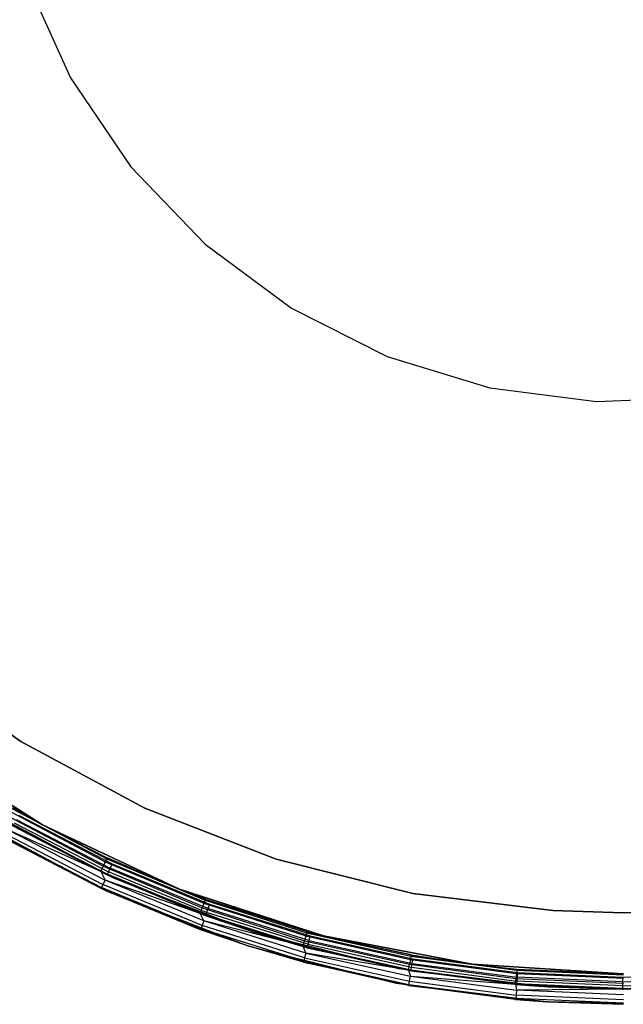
# Model space of a CAD drawing. Extents: x -7.3 to 8.9, y -8.1 to 8.1.
# Tile 3 of 21: x -3.1 to 0.8, y -8.1 to -1.6. Entities that reach past the tile are written whole.
import ezdxf

# ---------------------------------------------------------------- set-up
doc = ezdxf.new("R2010")
doc.units = 0
doc.header["$LTSCALE"] = 2.54
doc.layers.get('0').update_dxf_attribs({"color": 13, "linetype": 'CONTINUOUS'})

# ---------------------------------------------------------------- blocks, each defined once
blk = doc.blocks.new('Z_O_ENIE_LID_ROUND_LED_25W')
at = {"color": 0}
for p, q in [((7.2941, -1.3825, 1.9358), (7.5841, -2.0239, 1.9358)), ((7.2941, -1.3825, 0.0358), (7.5841, -2.0239, 0.0358)), ((7.2941, -1.3825, 1.9358), (7.5841, -2.0239, 1.9358)), ((7.2941, -1.3825, 0.0358), (7.5841, -2.0239, 0.0358)), ((7.5841, -2.0239, 1.9358), (7.9782, -2.6071, 1.9358)), ((7.5841, -2.0239, 0.0358), (7.5841, -2.0239, 1.9358)), ((7.5841, -2.0239, 0.0358), (7.9782, -2.6071, 0.0358)), ((7.5841, -2.0239, 1.9358), (7.9782, -2.6071, 1.9358)), ((7.5841, -2.0239, 0.0358), (7.5841, -2.0239, 1.9358)), ((7.5841, -2.0239, 0.0358), (7.9782, -2.6071, 0.0358)), ((7.9782, -2.6071, 1.9358), (8.4653, -3.1153, 1.9358)), ((7.9782, -2.6071, 0.0358), (7.9782, -2.6071, 1.9358)), ((7.9782, -2.6071, 0.0358), (8.4653, -3.1153, 0.0358)), ((7.9782, -2.6071, 1.9358), (8.4653, -3.1153, 1.9358)), ((7.9782, -2.6071, 0.0358), (7.9782, -2.6071, 1.9358)), ((7.9782, -2.6071, 0.0358), (8.4653, -3.1153, 0.0358)), ((8.4653, -3.1153, 1.9358), (9.0312, -3.5338, 1.9358)), ((8.4653, -3.1153, 0.0358), (8.4653, -3.1153, 1.9358)), ((8.4653, -3.1153, 0.0358), (9.0312, -3.5338, 0.0358)), ((8.4653, -3.1153, 1.9358), (9.0312, -3.5338, 1.9358)), ((8.4653, -3.1153, 0.0358), (8.4653, -3.1153, 1.9358)), ((8.4653, -3.1153, 0.0358), (9.0312, -3.5338, 0.0358)), ((9.0312, -3.5338, 1.9358), (9.6597, -3.8507, 1.9358)), ((9.0312, -3.5338, 0.0358), (9.0312, -3.5338, 1.9358)), ((9.0312, -3.5338, 0.0358), (9.6597, -3.8507, 0.0358)), ((9.0312, -3.5338, 1.9358), (9.6597, -3.8507, 1.9358)), ((9.0312, -3.5338, 0.0358), (9.0312, -3.5338, 1.9358)), ((9.0312, -3.5338, 0.0358), (9.6597, -3.8507, 0.0358)), ((9.6597, -3.8507, 1.9358), (10.3327, -4.0569, 1.9358)), ((9.6597, -3.8507, 0.0358), (9.6597, -3.8507, 1.9358)), ((9.6597, -3.8507, 0.0358), (10.3327, -4.0569, 0.0358)), ((9.6597, -3.8507, 1.9358), (10.3327, -4.0569, 1.9358)), ((9.6597, -3.8507, 0.0358), (9.6597, -3.8507, 1.9358)), ((9.6597, -3.8507, 0.0358), (10.3327, -4.0569, 0.0358)), ((10.3327, -4.0569, 1.9358), (11.0309, -4.1463, 1.9358)), ((10.3327, -4.0569, 0.0358), (10.3327, -4.0569, 1.9358)), ((10.3327, -4.0569, 0.0358), (11.0309, -4.1463, 0.0358)), ((10.3327, -4.0569, 1.9358), (11.0309, -4.1463, 1.9358)), ((10.3327, -4.0569, 0.0358), (10.3327, -4.0569, 1.9358)), ((10.3327, -4.0569, 0.0358), (11.0309, -4.1463, 0.0358)), ((11.0309, -4.1463, 1.9358), (11.7342, -4.1164, 1.9358)), ((11.0309, -4.1463, 0.0358), (11.7342, -4.1164, 0.0358)), ((11.0309, -4.1463, 1.9358), (11.7342, -4.1164, 1.9358)), ((11.0309, -4.1463, 0.0358), (11.7342, -4.1164, 0.0358)), ((11.0309, -4.1463, 0.0358), (11.0309, -4.1463, 1.9358)), ((11.0309, -4.1463, 0.0358), (11.0309, -4.1463, 1.9358)), ((7.2581, -6.3766, 3.3956), (6.5044, -5.8431, 3.3956)), ((6.5044, -5.8431, 2.0956), (7.2581, -6.3766, 2.0956)), ((7.2581, -6.3766, 3.3956), (6.5044, -5.8431, 3.3956)), ((6.5044, -5.8431, 2.0956), (7.2581, -6.3766, 2.0956)), ((6.5636, -6.3912, 1.9358), (7.4012, -6.9228, 1.9358)), ((7.4012, -6.9228, 0.0358), (6.5636, -6.3912, 0.0358)), ((7.4012, -6.9228, 2.1358), (6.5636, -6.3912, 2.1358)), ((7.4012, -6.9228, 0.0358), (6.5636, -6.3912, 0.0358)), ((7.4012, -6.9228, 2.1358), (6.5636, -6.3912, 2.1358)), ((6.5636, -6.3912, 1.9358), (7.4012, -6.9228, 1.9358)), ((8.0716, -6.8135, 3.3956), (7.2581, -6.3766, 3.3956)), ((7.2581, -6.3766, 3.3956), (7.2581, -6.3766, 2.0956)), ((7.2581, -6.3766, 2.0956), (8.0716, -6.8135, 2.0956)), ((7.2581, -6.3766, 3.3956), (7.2581, -6.3766, 2.0956)), ((8.0716, -6.8135, 3.3956), (7.2581, -6.3766, 3.3956)), ((7.2581, -6.3766, 2.0956), (8.0716, -6.8135, 2.0956)), ((7.1919, -6.8375, 3.6065), (7.8119, -7.1656, 3.6065)), ((7.1919, -6.8375, 3.6065), (7.8119, -7.1656, 3.6065)), ((7.4012, -6.9228, 3.5358), (7.2029, -6.8188, 3.5741)), ((7.2029, -6.8188, 3.5741), (7.8212, -7.1461, 3.5741)), ((7.4012, -6.9228, 3.5358), (7.2029, -6.8188, 3.5741)), ((7.2029, -6.8188, 3.5741), (7.8212, -7.1461, 3.5741)), ((7.4012, -6.9228, 2.1358), (7.2067, -6.8123, 3.5358)), ((7.2067, -6.8123, 3.5358), (7.4012, -6.9228, 3.5358)), ((7.4012, -6.9228, 2.1358), (7.2067, -6.8123, 3.5358)), ((7.2067, -6.8123, 3.5358), (7.4012, -6.9228, 3.5358)), ((8.9326, -7.1471, 3.3956), (8.0716, -6.8135, 3.3956)), ((8.0716, -6.8135, 3.3956), (8.0716, -6.8135, 2.0956)), ((8.0716, -6.8135, 2.0956), (8.9326, -7.1471, 2.0956)), ((8.0716, -6.8135, 3.3956), (8.0716, -6.8135, 2.0956)), ((8.9326, -7.1471, 3.3956), (8.0716, -6.8135, 3.3956)), ((8.0716, -6.8135, 2.0956), (8.9326, -7.1471, 2.0956)), ((6.943, -6.8868, 0.0358), (7.8216, -7.3586, 0.0358)), ((6.943, -6.8868, 0.0358), (7.8216, -7.3586, 0.0358)), ((7.1561, -6.8985, 3.6358), (7.7816, -7.2295, 3.6358)), ((7.1561, -6.8985, 3.6358), (7.7816, -7.2295, 3.6358)), ((7.1755, -6.8655, 3.6282), (7.798, -7.195, 3.6282)), ((7.1755, -6.8655, 3.6282), (7.798, -7.195, 3.6282)), ((7.7816, -7.2295, 3.6358), (7.1879, -6.9613, 3.6282)), ((7.1879, -6.9613, 3.6282), (7.8099, -7.2851, 3.6282)), ((7.1879, -6.9613, 3.6282), (7.8099, -7.2851, 3.6282)), ((7.7816, -7.2295, 3.6358), (7.1879, -6.9613, 3.6282)), ((7.4012, -6.9228, 1.9358), (7.4012, -6.9228, 0.0358)), ((7.4012, -6.9228, 1.9358), (7.4012, -6.9228, 0.0358)), ((7.4012, -6.9228, 1.9358), (8.2989, -7.3452, 1.9358)), ((8.2989, -7.3452, 0.0358), (7.4012, -6.9228, 0.0358)), ((8.2989, -7.3452, 2.1358), (7.4012, -6.9228, 2.1358)), ((7.4012, -6.9228, 2.1358), (7.8244, -7.1392, 3.5358)), ((7.4012, -6.9228, 2.1358), (7.8244, -7.1392, 3.5358)), ((7.4012, -6.9228, 2.1358), (7.4012, -6.9228, 3.5358)), ((7.4012, -6.9228, 3.5358), (7.8244, -7.1392, 3.5358)), ((7.4012, -6.9228, 2.1358), (7.4012, -6.9228, 3.5358)), ((8.2989, -7.3452, 0.0358), (7.4012, -6.9228, 0.0358)), ((8.2989, -7.3452, 2.1358), (7.4012, -6.9228, 2.1358)), ((7.4012, -6.9228, 1.9358), (8.2989, -7.3452, 1.9358)), ((7.8212, -7.1461, 3.5741), (7.4012, -6.9228, 3.5358)), ((7.4012, -6.9228, 3.5358), (7.8244, -7.1392, 3.5358)), ((7.8212, -7.1461, 3.5741), (7.4012, -6.9228, 3.5358)), ((7.8216, -7.3586, 0.0358), (7.1571, -7.0148, 3.5358)), ((7.8216, -7.3586, 0.0358), (7.1571, -7.0148, 3.5358)), ((7.7839, -7.3411, 3.5358), (7.1571, -7.0148, 3.5358)), ((7.7839, -7.3411, 3.5358), (7.1571, -7.0148, 3.5358)), ((7.1609, -7.0082, 3.5741), (7.7871, -7.3342, 3.5741)), ((7.1609, -7.0082, 3.5741), (7.7871, -7.3342, 3.5741)), ((7.1717, -6.9894, 3.6065), (7.7962, -7.3145, 3.6065)), ((7.1717, -6.9894, 3.6065), (7.7962, -7.3145, 3.6065)), ((7.8119, -7.1656, 3.6065), (7.798, -7.195, 3.6282)), ((7.8119, -7.1656, 3.6065), (7.798, -7.195, 3.6282)), ((7.8212, -7.1461, 3.5741), (7.8119, -7.1656, 3.6065)), ((7.8212, -7.1461, 3.5741), (7.8119, -7.1656, 3.6065)), ((7.8119, -7.1656, 3.6065), (8.4585, -7.4377, 3.6065)), ((7.8119, -7.1656, 3.6065), (8.4585, -7.4377, 3.6065)), ((7.8244, -7.1392, 3.5358), (7.8212, -7.1461, 3.5741)), ((7.8244, -7.1392, 3.5358), (7.8212, -7.1461, 3.5741)), ((8.2989, -7.3452, 3.5358), (7.8212, -7.1461, 3.5741)), ((7.8212, -7.1461, 3.5741), (8.466, -7.4173, 3.5741)), ((8.2989, -7.3452, 3.5358), (7.8212, -7.1461, 3.5741)), ((7.8212, -7.1461, 3.5741), (8.466, -7.4173, 3.5741)), ((8.2989, -7.3452, 2.1358), (7.8244, -7.1392, 3.5358)), ((7.8244, -7.1392, 3.5358), (8.2989, -7.3452, 3.5358)), ((8.2989, -7.3452, 2.1358), (7.8244, -7.1392, 3.5358)), ((7.8244, -7.1392, 3.5358), (8.2989, -7.3452, 3.5358)), ((9.8282, -7.3723, 3.3956), (8.9326, -7.1471, 3.3956)), ((8.9326, -7.1471, 3.3956), (8.9326, -7.1471, 2.0956)), ((8.9326, -7.1471, 2.0956), (9.8282, -7.3723, 2.0956)), ((8.9326, -7.1471, 3.3956), (8.9326, -7.1471, 2.0956)), ((9.8282, -7.3723, 3.3956), (8.9326, -7.1471, 3.3956)), ((8.9326, -7.1471, 2.0956), (9.8282, -7.3723, 2.0956)), ((7.7816, -7.2295, 3.6358), (7.798, -7.195, 3.6282)), ((7.7816, -7.2295, 3.6358), (7.798, -7.195, 3.6282)), ((7.7816, -7.2295, 3.6358), (8.434, -7.504, 3.6358)), ((7.7816, -7.2295, 3.6358), (8.434, -7.504, 3.6358)), ((7.7816, -7.2295, 3.6358), (7.8099, -7.2851, 3.6282)), ((7.7816, -7.2295, 3.6358), (7.8099, -7.2851, 3.6282)), ((7.798, -7.195, 3.6282), (8.4472, -7.4681, 3.6282)), ((7.798, -7.195, 3.6282), (8.4472, -7.4681, 3.6282)), ((7.8099, -7.2851, 3.6282), (7.7962, -7.3145, 3.6065)), ((7.8099, -7.2851, 3.6282), (7.7962, -7.3145, 3.6065)), ((8.4578, -7.5535, 3.6282), (7.8099, -7.2851, 3.6282)), ((8.4578, -7.5535, 3.6282), (7.8099, -7.2851, 3.6282)), ((8.434, -7.504, 3.6358), (7.8099, -7.2851, 3.6282)), ((8.434, -7.504, 3.6358), (7.8099, -7.2851, 3.6282)), ((7.7871, -7.3342, 3.5741), (7.7839, -7.3411, 3.5358)), ((7.7871, -7.3342, 3.5741), (7.7839, -7.3411, 3.5358)), ((7.8216, -7.3586, 0.0358), (7.7839, -7.3411, 3.5358)), ((7.8216, -7.3586, 3.5358), (7.7839, -7.3411, 3.5358)), ((7.8216, -7.3586, 0.0358), (7.7839, -7.3411, 3.5358)), ((7.8216, -7.3586, 3.5358), (7.7839, -7.3411, 3.5358)), ((7.7962, -7.3145, 3.6065), (7.7871, -7.3342, 3.5741)), ((7.7962, -7.3145, 3.6065), (7.7871, -7.3342, 3.5741)), ((7.8216, -7.3586, 3.5358), (7.7871, -7.3342, 3.5741)), ((7.8216, -7.3586, 3.5358), (7.7871, -7.3342, 3.5741)), ((8.4393, -7.6044, 3.5741), (7.7871, -7.3342, 3.5741)), ((8.4393, -7.6044, 3.5741), (7.7871, -7.3342, 3.5741)), ((8.4467, -7.584, 3.6065), (7.7962, -7.3145, 3.6065)), ((8.4467, -7.584, 3.6065), (7.7962, -7.3145, 3.6065)), ((8.4367, -7.6115, 3.5358), (7.8216, -7.3586, 0.0358)), ((7.8216, -7.3586, 0.0358), (8.7515, -7.7188, 0.0358)), ((8.4367, -7.6115, 3.5358), (7.8216, -7.3586, 0.0358)), ((8.4367, -7.6115, 3.5358), (7.8216, -7.3586, 3.5358)), ((7.8216, -7.3586, 3.5358), (7.8216, -7.3586, 0.0358)), ((7.8216, -7.3586, 3.5358), (7.8216, -7.3586, 0.0358)), ((7.8216, -7.3586, 0.0358), (8.7515, -7.7188, 0.0358)), ((8.4367, -7.6115, 3.5358), (7.8216, -7.3586, 3.5358)), ((8.4393, -7.6044, 3.5741), (7.8216, -7.3586, 3.5358)), ((8.4393, -7.6044, 3.5741), (7.8216, -7.3586, 3.5358)), ((8.2989, -7.3452, 1.9358), (8.2989, -7.3452, 0.0358)), ((8.2989, -7.3452, 1.9358), (8.2989, -7.3452, 0.0358)), ((8.2989, -7.3452, 1.9358), (9.2424, -7.6518, 1.9358)), ((9.2424, -7.6518, 0.0358), (8.2989, -7.3452, 0.0358)), ((8.2989, -7.3452, 3.5358), (8.4686, -7.4102, 3.5358)), ((8.4686, -7.4102, 3.5358), (8.2989, -7.3452, 2.1358)), ((8.2989, -7.3452, 2.1358), (8.2989, -7.3452, 3.5358)), ((8.4686, -7.4102, 3.5358), (8.2989, -7.3452, 2.1358)), ((9.1343, -7.6232, 3.5358), (8.2989, -7.3452, 2.1358)), ((9.1343, -7.6232, 3.5358), (8.2989, -7.3452, 2.1358)), ((9.2424, -7.6518, 2.1358), (8.2989, -7.3452, 2.1358)), ((8.2989, -7.3452, 2.1358), (8.2989, -7.3452, 3.5358)), ((9.2424, -7.6518, 0.0358), (8.2989, -7.3452, 0.0358)), ((9.2424, -7.6518, 2.1358), (8.2989, -7.3452, 2.1358)), ((8.2989, -7.3452, 1.9358), (9.2424, -7.6518, 1.9358)), ((8.2989, -7.3452, 3.5358), (8.4686, -7.4102, 3.5358)), ((8.2989, -7.3452, 3.5358), (8.466, -7.4173, 3.5741)), ((8.2989, -7.3452, 3.5358), (8.466, -7.4173, 3.5741)), ((8.466, -7.4173, 3.5741), (8.4585, -7.4377, 3.6065)), ((8.466, -7.4173, 3.5741), (8.4585, -7.4377, 3.6065)), ((8.4686, -7.4102, 3.5358), (8.466, -7.4173, 3.5741)), ((8.4686, -7.4102, 3.5358), (8.466, -7.4173, 3.5741)), ((8.466, -7.4173, 3.5741), (9.1323, -7.6306, 3.5741)), ((8.466, -7.4173, 3.5741), (9.1323, -7.6306, 3.5741)), ((8.4686, -7.4102, 3.5358), (9.1343, -7.6232, 3.5358)), ((8.4686, -7.4102, 3.5358), (9.1343, -7.6232, 3.5358)), ((10.7446, -7.4858, 3.3956), (9.8282, -7.3723, 3.3956)), ((9.8282, -7.3723, 3.3956), (9.8282, -7.3723, 2.0956)), ((9.8282, -7.3723, 2.0956), (10.7446, -7.4858, 2.0956)), ((9.8282, -7.3723, 3.3956), (9.8282, -7.3723, 2.0956)), ((10.7446, -7.4858, 3.3956), (9.8282, -7.3723, 3.3956)), ((9.8282, -7.3723, 2.0956), (10.7446, -7.4858, 2.0956)), ((8.434, -7.504, 3.6358), (8.4472, -7.4681, 3.6282)), ((8.434, -7.504, 3.6358), (8.4472, -7.4681, 3.6282)), ((8.4585, -7.4377, 3.6065), (8.4472, -7.4681, 3.6282)), ((8.4585, -7.4377, 3.6065), (8.4472, -7.4681, 3.6282)), ((8.4472, -7.4681, 3.6282), (9.1181, -7.6828, 3.6282)), ((8.4472, -7.4681, 3.6282), (9.1181, -7.6828, 3.6282)), ((8.4585, -7.4377, 3.6065), (9.1266, -7.6515, 3.6065)), ((8.4585, -7.4377, 3.6065), (9.1266, -7.6515, 3.6065)), ((11.2063, -7.5, 3.3956), (10.7446, -7.4858, 3.3956)), ((10.7446, -7.4858, 3.3956), (10.7446, -7.4858, 2.0956)), ((10.7446, -7.4858, 2.0956), (11.2063, -7.5, 2.0956)), ((10.7446, -7.4858, 3.3956), (10.7446, -7.4858, 2.0956)), ((11.2063, -7.5, 3.3956), (10.7446, -7.4858, 3.3956)), ((10.7446, -7.4858, 2.0956), (11.2063, -7.5, 2.0956)), ((11.2063, -7.5, 2.0956), (11.668, -7.4858, 2.0956)), ((11.668, -7.4858, 3.3956), (11.2063, -7.5, 3.3956)), ((11.668, -7.4858, 3.3956), (11.2063, -7.5, 3.3956)), ((11.2063, -7.5, 2.0956), (11.668, -7.4858, 2.0956)), ((8.434, -7.504, 3.6358), (9.108, -7.7197, 3.6358)), ((8.4578, -7.5535, 3.6282), (8.434, -7.504, 3.6358)), ((8.4578, -7.5535, 3.6282), (8.434, -7.504, 3.6358)), ((8.434, -7.504, 3.6358), (9.108, -7.7197, 3.6358)), ((8.4578, -7.5535, 3.6282), (8.4467, -7.584, 3.6065)), ((8.4578, -7.5535, 3.6282), (8.4467, -7.584, 3.6065)), ((9.1266, -7.7644, 3.6282), (8.4578, -7.5535, 3.6282)), ((9.1266, -7.7644, 3.6282), (8.4578, -7.5535, 3.6282)), ((9.108, -7.7197, 3.6358), (8.4578, -7.5535, 3.6282)), ((9.108, -7.7197, 3.6358), (8.4578, -7.5535, 3.6282)), ((11.2063, -7.5, 3.3956), (11.2063, -7.5, 2.0956)), ((11.2063, -7.5, 3.3956), (11.2063, -7.5, 2.0956)), ((8.4367, -7.6115, 3.5358), (8.4393, -7.6044, 3.5741)), ((8.4367, -7.6115, 3.5358), (8.4393, -7.6044, 3.5741)), ((8.7515, -7.7188, 0.0358), (8.4367, -7.6115, 3.5358)), ((8.7515, -7.7188, 3.5358), (8.4367, -7.6115, 3.5358)), ((8.7515, -7.7188, 0.0358), (8.4367, -7.6115, 3.5358)), ((8.7515, -7.7188, 3.5358), (8.4367, -7.6115, 3.5358)), ((8.4467, -7.584, 3.6065), (8.4393, -7.6044, 3.5741)), ((8.4467, -7.584, 3.6065), (8.4393, -7.6044, 3.5741)), ((8.7515, -7.7188, 3.5358), (8.4393, -7.6044, 3.5741)), ((8.7515, -7.7188, 3.5358), (8.4393, -7.6044, 3.5741)), ((9.1126, -7.8166, 3.5741), (8.4393, -7.6044, 3.5741)), ((9.1126, -7.8166, 3.5741), (8.4393, -7.6044, 3.5741)), ((9.1182, -7.7957, 3.6065), (8.4467, -7.584, 3.6065)), ((9.1182, -7.7957, 3.6065), (8.4467, -7.584, 3.6065)), ((9.108, -7.7197, 3.6358), (9.1181, -7.6828, 3.6282)), ((9.108, -7.7197, 3.6358), (9.1181, -7.6828, 3.6282)), ((9.1266, -7.6515, 3.6065), (9.1181, -7.6828, 3.6282)), ((9.1266, -7.6515, 3.6065), (9.1181, -7.6828, 3.6282)), ((9.1181, -7.6828, 3.6282), (9.8053, -7.8374, 3.6282)), ((9.1181, -7.6828, 3.6282), (9.8053, -7.8374, 3.6282)), ((9.1323, -7.6306, 3.5741), (9.1266, -7.6515, 3.6065)), ((9.1323, -7.6306, 3.5741), (9.1266, -7.6515, 3.6065)), ((9.1266, -7.6515, 3.6065), (9.811, -7.8054, 3.6065)), ((9.1266, -7.6515, 3.6065), (9.811, -7.8054, 3.6065)), ((9.1323, -7.6306, 3.5741), (9.1343, -7.6232, 3.5358)), ((9.1323, -7.6306, 3.5741), (9.1343, -7.6232, 3.5358)), ((9.8161, -7.7766, 3.5358), (9.1323, -7.6306, 3.5741)), ((9.1323, -7.6306, 3.5741), (9.8148, -7.7841, 3.5741)), ((9.8161, -7.7766, 3.5358), (9.1323, -7.6306, 3.5741)), ((9.2424, -7.6518, 3.5358), (9.1323, -7.6306, 3.5741)), ((9.2424, -7.6518, 3.5358), (9.1323, -7.6306, 3.5741)), ((9.1323, -7.6306, 3.5741), (9.8148, -7.7841, 3.5741)), ((9.1343, -7.6232, 3.5358), (9.2424, -7.6518, 2.1358)), ((9.1343, -7.6232, 3.5358), (9.2424, -7.6518, 2.1358)), ((9.1343, -7.6232, 3.5358), (9.2424, -7.6518, 3.5358)), ((9.1343, -7.6232, 3.5358), (9.2424, -7.6518, 3.5358)), ((9.2424, -7.6518, 1.9358), (9.2424, -7.6518, 0.0358)), ((9.2424, -7.6518, 1.9358), (9.2424, -7.6518, 0.0358)), ((9.2424, -7.6518, 1.9358), (10.2169, -7.8377, 1.9358)), ((10.2169, -7.8377, 0.0358), (9.2424, -7.6518, 0.0358)), ((9.2424, -7.6518, 2.1358), (9.8161, -7.7766, 3.5358)), ((10.2169, -7.8377, 2.1358), (9.2424, -7.6518, 2.1358)), ((9.2424, -7.6518, 3.5358), (9.2424, -7.6518, 2.1358)), ((9.2424, -7.6518, 3.5358), (9.2424, -7.6518, 2.1358)), ((9.2424, -7.6518, 3.5358), (9.8161, -7.7766, 3.5358)), ((9.2424, -7.6518, 2.1358), (9.8161, -7.7766, 3.5358)), ((10.2169, -7.8377, 0.0358), (9.2424, -7.6518, 0.0358)), ((10.2169, -7.8377, 2.1358), (9.2424, -7.6518, 2.1358)), ((9.2424, -7.6518, 1.9358), (10.2169, -7.8377, 1.9358)), ((9.2424, -7.6518, 3.5358), (9.8161, -7.7766, 3.5358)), ((9.1106, -7.824, 3.5358), (8.7515, -7.7188, 0.0358)), ((8.7515, -7.7188, 0.0358), (9.7187, -7.9621, 0.0358)), ((9.1106, -7.824, 3.5358), (8.7515, -7.7188, 0.0358)), ((9.1106, -7.824, 3.5358), (8.7515, -7.7188, 3.5358)), ((8.7515, -7.7188, 3.5358), (8.7515, -7.7188, 0.0358)), ((8.7515, -7.7188, 3.5358), (8.7515, -7.7188, 0.0358)), ((8.7515, -7.7188, 0.0358), (9.7187, -7.9621, 0.0358)), ((9.1106, -7.824, 3.5358), (8.7515, -7.7188, 3.5358)), ((9.1126, -7.8166, 3.5741), (8.7515, -7.7188, 3.5358)), ((9.1126, -7.8166, 3.5741), (8.7515, -7.7188, 3.5358)), ((9.108, -7.7197, 3.6358), (9.7985, -7.875, 3.6358)), ((9.1266, -7.7644, 3.6282), (9.108, -7.7197, 3.6358)), ((9.1266, -7.7644, 3.6282), (9.108, -7.7197, 3.6358)), ((9.108, -7.7197, 3.6358), (9.7985, -7.875, 3.6358)), ((9.1182, -7.7957, 3.6065), (9.1126, -7.8166, 3.5741)), ((9.1182, -7.7957, 3.6065), (9.1126, -7.8166, 3.5741)), ((9.1266, -7.7644, 3.6282), (9.1182, -7.7957, 3.6065)), ((9.1266, -7.7644, 3.6282), (9.1182, -7.7957, 3.6065)), ((9.1182, -7.7957, 3.6065), (9.8056, -7.9481, 3.6065)), ((9.1182, -7.7957, 3.6065), (9.8056, -7.9481, 3.6065)), ((9.7985, -7.875, 3.6358), (9.1266, -7.7644, 3.6282)), ((9.1266, -7.7644, 3.6282), (9.8112, -7.9161, 3.6282)), ((9.1266, -7.7644, 3.6282), (9.8112, -7.9161, 3.6282)), ((9.7985, -7.875, 3.6358), (9.1266, -7.7644, 3.6282)), ((9.811, -7.8054, 3.6065), (9.8053, -7.8374, 3.6282)), ((9.811, -7.8054, 3.6065), (9.8053, -7.8374, 3.6282)), ((9.8148, -7.7841, 3.5741), (9.811, -7.8054, 3.6065)), ((9.8148, -7.7841, 3.5741), (9.811, -7.8054, 3.6065)), ((9.811, -7.8054, 3.6065), (10.5063, -7.8983, 3.6065)), ((9.811, -7.8054, 3.6065), (10.5063, -7.8983, 3.6065)), ((9.8161, -7.7766, 3.5358), (9.8148, -7.7841, 3.5741)), ((9.8161, -7.7766, 3.5358), (9.8148, -7.7841, 3.5741)), ((10.2169, -7.8377, 3.5358), (9.8148, -7.7841, 3.5741)), ((9.8148, -7.7841, 3.5741), (10.5082, -7.8767, 3.5741)), ((10.2169, -7.8377, 3.5358), (9.8148, -7.7841, 3.5741)), ((9.8148, -7.7841, 3.5741), (10.5082, -7.8767, 3.5741)), ((9.8161, -7.7766, 3.5358), (10.2169, -7.8377, 2.1358)), ((9.8161, -7.7766, 3.5358), (10.2169, -7.8377, 2.1358)), ((9.8161, -7.7766, 3.5358), (10.2169, -7.8377, 3.5358)), ((9.8161, -7.7766, 3.5358), (10.2169, -7.8377, 3.5358)), ((9.1106, -7.824, 3.5358), (9.1126, -7.8166, 3.5741)), ((9.1106, -7.824, 3.5358), (9.1126, -7.8166, 3.5741)), ((9.7187, -7.9621, 0.0358), (9.1106, -7.824, 3.5358)), ((9.7187, -7.9621, 3.5358), (9.1106, -7.824, 3.5358)), ((9.7187, -7.9621, 0.0358), (9.1106, -7.824, 3.5358)), ((9.1106, -7.824, 3.5358), (9.8018, -7.9694, 3.5741)), ((9.1106, -7.824, 3.5358), (9.8018, -7.9694, 3.5741)), ((9.7187, -7.9621, 3.5358), (9.1106, -7.824, 3.5358)), ((9.1126, -7.8166, 3.5741), (9.8018, -7.9694, 3.5741)), ((9.1126, -7.8166, 3.5741), (9.8018, -7.9694, 3.5741)), ((9.7985, -7.875, 3.6358), (9.8053, -7.8374, 3.6282)), ((9.7985, -7.875, 3.6358), (9.8053, -7.8374, 3.6282)), ((9.7985, -7.875, 3.6358), (10.5, -7.9687, 3.6358)), ((9.7985, -7.875, 3.6358), (10.5, -7.9687, 3.6358)), ((9.7985, -7.875, 3.6358), (9.8112, -7.9161, 3.6282)), ((9.7985, -7.875, 3.6358), (9.8112, -7.9161, 3.6282)), ((9.8053, -7.8374, 3.6282), (10.5034, -7.9306, 3.6282)), ((9.8053, -7.8374, 3.6282), (10.5034, -7.9306, 3.6282)), ((10.2169, -7.8377, 1.9358), (10.2169, -7.8377, 0.0358)), ((10.2169, -7.8377, 1.9358), (10.2169, -7.8377, 0.0358)), ((10.2169, -7.8377, 1.9358), (11.2071, -7.9, 1.9358)), ((11.2071, -7.9, 0.0358), (10.2169, -7.8377, 0.0358)), ((10.2169, -7.8377, 2.1358), (10.5089, -7.8691, 3.5358)), ((11.2071, -7.9, 2.1358), (10.2169, -7.8377, 2.1358)), ((10.2169, -7.8377, 3.5358), (10.2169, -7.8377, 2.1358)), ((10.2169, -7.8377, 3.5358), (10.2169, -7.8377, 2.1358)), ((10.2169, -7.8377, 3.5358), (10.5089, -7.8691, 3.5358)), ((10.2169, -7.8377, 2.1358), (10.5089, -7.8691, 3.5358)), ((11.2071, -7.9, 0.0358), (10.2169, -7.8377, 0.0358)), ((11.2071, -7.9, 2.1358), (10.2169, -7.8377, 2.1358)), ((10.2169, -7.8377, 1.9358), (11.2071, -7.9, 1.9358)), ((10.2169, -7.8377, 3.5358), (10.5089, -7.8691, 3.5358)), ((10.2169, -7.8377, 3.5358), (10.5082, -7.8767, 3.5741)), ((10.2169, -7.8377, 3.5358), (10.5082, -7.8767, 3.5741)), ((10.5082, -7.8767, 3.5741), (10.5063, -7.8983, 3.6065)), ((10.5082, -7.8767, 3.5741), (10.5063, -7.8983, 3.6065)), ((10.5089, -7.8691, 3.5358), (10.5082, -7.8767, 3.5741)), ((10.5089, -7.8691, 3.5358), (10.5082, -7.8767, 3.5741)), ((10.5082, -7.8767, 3.5741), (11.2071, -7.9076, 3.5741)), ((10.5082, -7.8767, 3.5741), (11.2071, -7.9076, 3.5741)), ((10.5089, -7.8691, 3.5358), (11.2071, -7.9, 2.1358)), ((10.5089, -7.8691, 3.5358), (11.2071, -7.9, 2.1358)), ((10.5089, -7.8691, 3.5358), (11.2071, -7.9, 3.5358)), ((10.5089, -7.8691, 3.5358), (11.2071, -7.9, 3.5358)), ((9.8056, -7.9481, 3.6065), (9.8112, -7.9161, 3.6282)), ((9.8056, -7.9481, 3.6065), (9.8112, -7.9161, 3.6282)), ((9.8112, -7.9161, 3.6282), (10.5, -7.9687, 3.6358)), ((9.8112, -7.9161, 3.6282), (10.5, -7.9687, 3.6358)), ((9.8112, -7.9161, 3.6282), (10.5065, -8.0077, 3.6282)), ((9.8112, -7.9161, 3.6282), (10.5065, -8.0077, 3.6282)), ((10.5, -7.9687, 3.6358), (10.5034, -7.9306, 3.6282)), ((10.5, -7.9687, 3.6358), (10.5034, -7.9306, 3.6282)), ((10.5063, -7.8983, 3.6065), (10.5034, -7.9306, 3.6282)), ((10.5063, -7.8983, 3.6065), (10.5034, -7.9306, 3.6282)), ((10.5034, -7.9306, 3.6282), (11.2071, -7.9617, 3.6282)), ((10.5034, -7.9306, 3.6282), (11.2071, -7.9617, 3.6282)), ((10.5063, -7.8983, 3.6065), (11.2071, -7.9293, 3.6065)), ((10.5063, -7.8983, 3.6065), (11.2071, -7.9293, 3.6065)), ((9.8005, -7.9769, 3.5358), (9.7187, -7.9621, 0.0358)), ((9.7187, -7.9621, 0.0358), (10.7084, -8.0846, 0.0358)), ((9.8005, -7.9769, 3.5358), (9.7187, -7.9621, 0.0358)), ((9.8005, -7.9769, 3.5358), (9.7187, -7.9621, 3.5358)), ((9.7187, -7.9621, 3.5358), (9.7187, -7.9621, 0.0358)), ((9.7187, -7.9621, 3.5358), (9.7187, -7.9621, 0.0358)), ((9.7187, -7.9621, 0.0358), (10.7084, -8.0846, 0.0358)), ((9.7187, -7.9621, 3.5358), (9.8018, -7.9694, 3.5741)), ((9.7187, -7.9621, 3.5358), (9.8018, -7.9694, 3.5741)), ((9.8005, -7.9769, 3.5358), (9.7187, -7.9621, 3.5358)), ((9.8018, -7.9694, 3.5741), (9.8005, -7.9769, 3.5358)), ((9.8018, -7.9694, 3.5741), (9.8005, -7.9769, 3.5358)), ((10.5011, -8.0692, 3.5358), (9.8005, -7.9769, 3.5358)), ((9.8005, -7.9769, 3.5358), (10.7084, -8.0846, 0.0358)), ((9.8005, -7.9769, 3.5358), (10.7084, -8.0846, 0.0358)), ((10.5011, -8.0692, 3.5358), (9.8005, -7.9769, 3.5358)), ((9.8018, -7.9694, 3.5741), (9.8056, -7.9481, 3.6065)), ((9.8018, -7.9694, 3.5741), (9.8056, -7.9481, 3.6065)), ((9.8018, -7.9694, 3.5741), (10.5018, -8.0616, 3.5741)), ((9.8018, -7.9694, 3.5741), (10.5018, -8.0616, 3.5741)), ((9.8056, -7.9481, 3.6065), (10.5037, -8.04, 3.6065)), ((9.8056, -7.9481, 3.6065), (10.5037, -8.04, 3.6065)), ((10.5, -7.9687, 3.6358), (11.2071, -8, 3.6358)), ((10.5, -7.9687, 3.6358), (11.2071, -8, 3.6358)), ((10.5, -7.9687, 3.6358), (10.5065, -8.0077, 3.6282)), ((10.5, -7.9687, 3.6358), (10.5065, -8.0077, 3.6282)), ((11.2071, -8, 3.6358), (10.5065, -8.0077, 3.6282)), ((11.2071, -8, 3.6358), (10.5065, -8.0077, 3.6282)), ((10.5018, -8.0616, 3.5741), (10.5011, -8.0692, 3.5358)), ((10.5018, -8.0616, 3.5741), (10.5011, -8.0692, 3.5358)), ((10.7084, -8.0846, 3.5358), (10.5011, -8.0692, 3.5358)), ((10.5011, -8.0692, 3.5358), (10.7084, -8.0846, 0.0358)), ((10.5011, -8.0692, 3.5358), (10.7084, -8.0846, 0.0358)), ((10.7084, -8.0846, 3.5358), (10.5011, -8.0692, 3.5358)), ((10.5037, -8.04, 3.6065), (10.5018, -8.0616, 3.5741)), ((10.5037, -8.04, 3.6065), (10.5018, -8.0616, 3.5741)), ((10.7084, -8.0846, 3.5358), (10.5018, -8.0616, 3.5741)), ((10.7084, -8.0846, 3.5358), (10.5018, -8.0616, 3.5741)), ((11.2071, -8.0924, 3.5741), (10.5018, -8.0616, 3.5741)), ((11.2071, -8.0924, 3.5741), (10.5018, -8.0616, 3.5741)), ((10.5065, -8.0077, 3.6282), (10.5037, -8.04, 3.6065)), ((10.5065, -8.0077, 3.6282), (10.5037, -8.04, 3.6065)), ((11.2071, -8.0707, 3.6065), (10.5037, -8.04, 3.6065)), ((11.2071, -8.0707, 3.6065), (10.5037, -8.04, 3.6065)), ((11.2071, -8.0383, 3.6282), (10.5065, -8.0077, 3.6282)), ((11.2071, -8.0383, 3.6282), (10.5065, -8.0077, 3.6282)), ((10.7084, -8.0846, 0.0358), (10.7084, -8.0846, 3.5358)), ((10.7084, -8.0846, 0.0358), (10.7084, -8.0846, 3.5358)), ((10.7084, -8.0846, 0.0358), (11.2071, -8.1, 0.0358)), ((11.2071, -8.1, 3.5358), (10.7084, -8.0846, 3.5358)), ((10.7084, -8.0846, 0.0358), (11.2071, -8.1, 0.0358)), ((11.2071, -8.1, 3.5358), (10.7084, -8.0846, 3.5358)), ((11.2071, -8.0924, 3.5741), (10.7084, -8.0846, 3.5358)), ((11.2071, -8.0924, 3.5741), (10.7084, -8.0846, 3.5358))]:
    blk.add_line(p, q, dxfattribs=at)

msp = doc.modelspace()

# ---------------------------------------------------------------- linework, layer by layer
at = {"color": 0}
for p, q in [((-3.4078, -6.8032, 2.0992), (-2.54, -7.2692, 2.0992)), ((-3.4078, -6.8032, 2.0992), (-2.54, -7.2692, 2.0992)), ((-3.1846, -6.9094, 3.5757), (-2.5674, -7.2307, 3.5757)), ((-3.1846, -6.9094, 3.5757), (-2.5674, -7.2307, 3.5757)), ((-3.1716, -6.8869, 3.5931), (-2.5564, -7.2072, 3.5931)), ((-3.1716, -6.8869, 3.5931), (-2.5564, -7.2072, 3.5931)), ((-3.1563, -6.8604, 3.5992), (-2.5435, -7.1794, 3.5992)), ((-3.1563, -6.8604, 3.5992), (-2.5435, -7.1794, 3.5992)), ((-2.54, -7.2692, 2.0992), (-3.1963, -6.9297, 3.5192)), ((-2.5773, -7.2519, 3.5192), (-3.1963, -6.9297, 3.5192)), ((-2.5773, -7.2519, 3.5192), (-3.1963, -6.9297, 3.5192)), ((-2.54, -7.2692, 2.0992), (-3.1963, -6.9297, 3.5192)), ((-3.1933, -6.9244, 3.5498), (-2.5747, -7.2464, 3.5498)), ((-3.1933, -6.9244, 3.5498), (-2.5747, -7.2464, 3.5498)), ((-2.5674, -7.2307, 3.5757), (-2.5747, -7.2464, 3.5498)), ((-2.5674, -7.2307, 3.5757), (-2.5747, -7.2464, 3.5498)), ((-2.5564, -7.2072, 3.5931), (-2.5674, -7.2307, 3.5757)), ((-2.5564, -7.2072, 3.5931), (-2.5674, -7.2307, 3.5757)), ((-1.9245, -7.497, 3.5757), (-2.5674, -7.2307, 3.5757)), ((-1.9245, -7.497, 3.5757), (-2.5674, -7.2307, 3.5757)), ((-2.5435, -7.1794, 3.5992), (-2.5564, -7.2072, 3.5931)), ((-2.5435, -7.1794, 3.5992), (-2.5564, -7.2072, 3.5931)), ((-1.9156, -7.4726, 3.5931), (-2.5564, -7.2072, 3.5931)), ((-1.9156, -7.4726, 3.5931), (-2.5564, -7.2072, 3.5931)), ((-2.5435, -7.1794, 3.5992), (-1.9051, -7.4438, 3.5992)), ((-2.5435, -7.1794, 3.5992), (-1.9051, -7.4438, 3.5992)), ((-2.5747, -7.2464, 3.5498), (-2.5773, -7.2519, 3.5192)), ((-2.5747, -7.2464, 3.5498), (-2.5773, -7.2519, 3.5192)), ((-2.54, -7.2692, 2.0992), (-2.5773, -7.2519, 3.5192)), ((-2.54, -7.2692, 3.5192), (-2.5773, -7.2519, 3.5192)), ((-2.54, -7.2692, 2.0992), (-2.5773, -7.2519, 3.5192)), ((-2.54, -7.2692, 3.5192), (-2.5773, -7.2519, 3.5192)), ((-1.9304, -7.5133, 3.5498), (-2.5747, -7.2464, 3.5498)), ((-2.54, -7.2692, 3.5192), (-2.5747, -7.2464, 3.5498)), ((-1.9304, -7.5133, 3.5498), (-2.5747, -7.2464, 3.5498)), ((-2.54, -7.2692, 3.5192), (-2.5747, -7.2464, 3.5498)), ((-1.9325, -7.519, 3.5192), (-2.54, -7.2692, 2.0992)), ((-2.54, -7.2692, 2.0992), (-1.6216, -7.625, 2.0992)), ((-1.9325, -7.519, 3.5192), (-2.54, -7.2692, 2.0992)), ((-1.9325, -7.519, 3.5192), (-2.54, -7.2692, 3.5192)), ((-2.54, -7.2692, 3.5192), (-2.54, -7.2692, 2.0992)), ((-2.54, -7.2692, 3.5192), (-2.54, -7.2692, 2.0992)), ((-1.9304, -7.5133, 3.5498), (-2.54, -7.2692, 3.5192)), ((-1.9325, -7.519, 3.5192), (-2.54, -7.2692, 3.5192)), ((-1.9304, -7.5133, 3.5498), (-2.54, -7.2692, 3.5192)), ((-2.54, -7.2692, 2.0992), (-1.6216, -7.625, 2.0992)), ((-1.9156, -7.4726, 3.5931), (-1.9245, -7.497, 3.5757)), ((-1.9156, -7.4726, 3.5931), (-1.9245, -7.497, 3.5757)), ((-1.9051, -7.4438, 3.5992), (-1.9156, -7.4726, 3.5931)), ((-1.9051, -7.4438, 3.5992), (-1.9156, -7.4726, 3.5931)), ((-1.2541, -7.6812, 3.5931), (-1.9156, -7.4726, 3.5931)), ((-1.2541, -7.6812, 3.5931), (-1.9156, -7.4726, 3.5931)), ((-1.9051, -7.4438, 3.5992), (-1.2462, -7.6516, 3.5992)), ((-1.9051, -7.4438, 3.5992), (-1.2462, -7.6516, 3.5992)), ((-1.9325, -7.519, 3.5192), (-1.9304, -7.5133, 3.5498)), ((-1.9325, -7.519, 3.5192), (-1.9304, -7.5133, 3.5498)), ((-1.6216, -7.625, 2.0992), (-1.9325, -7.519, 3.5192)), ((-1.6216, -7.625, 3.5192), (-1.9325, -7.519, 3.5192)), ((-1.6216, -7.625, 2.0992), (-1.9325, -7.519, 3.5192)), ((-1.6216, -7.625, 3.5192), (-1.9325, -7.519, 3.5192)), ((-1.9245, -7.497, 3.5757), (-1.9304, -7.5133, 3.5498)), ((-1.9245, -7.497, 3.5757), (-1.9304, -7.5133, 3.5498)), ((-1.6216, -7.625, 3.5192), (-1.9304, -7.5133, 3.5498)), ((-1.2653, -7.723, 3.5498), (-1.9304, -7.5133, 3.5498)), ((-1.6216, -7.625, 3.5192), (-1.9304, -7.5133, 3.5498)), ((-1.2653, -7.723, 3.5498), (-1.9304, -7.5133, 3.5498)), ((-1.2608, -7.7062, 3.5757), (-1.9245, -7.497, 3.5757)), ((-1.2608, -7.7062, 3.5757), (-1.9245, -7.497, 3.5757)), ((-1.2669, -7.7289, 3.5192), (-1.6216, -7.625, 2.0992)), ((-1.2669, -7.7289, 3.5192), (-1.6216, -7.625, 3.5192)), ((-1.6216, -7.625, 3.5192), (-1.6216, -7.625, 2.0992)), ((-1.6216, -7.625, 3.5192), (-1.6216, -7.625, 2.0992)), ((-1.2669, -7.7289, 3.5192), (-1.6216, -7.625, 2.0992)), ((-1.6216, -7.625, 2.0992), (-0.6663, -7.8652, 2.0992)), ((-1.2653, -7.723, 3.5498), (-1.6216, -7.625, 3.5192)), ((-1.6216, -7.625, 2.0992), (-0.6663, -7.8652, 2.0992)), ((-1.2669, -7.7289, 3.5192), (-1.6216, -7.625, 3.5192)), ((-1.2653, -7.723, 3.5498), (-1.6216, -7.625, 3.5192)), ((-1.2541, -7.6812, 3.5931), (-1.2608, -7.7062, 3.5757)), ((-1.2541, -7.6812, 3.5931), (-1.2608, -7.7062, 3.5757)), ((-1.2462, -7.6516, 3.5992), (-1.2541, -7.6812, 3.5931)), ((-1.2462, -7.6516, 3.5992), (-1.2541, -7.6812, 3.5931)), ((-1.2541, -7.6812, 3.5931), (-0.5769, -7.8313, 3.5931)), ((-1.2541, -7.6812, 3.5931), (-0.5769, -7.8313, 3.5931)), ((-1.2462, -7.6516, 3.5992), (-0.5716, -7.8011, 3.5992)), ((-1.2462, -7.6516, 3.5992), (-0.5716, -7.8011, 3.5992)), ((-1.2669, -7.7289, 3.5192), (-1.2653, -7.723, 3.5498)), ((-1.2669, -7.7289, 3.5192), (-1.2653, -7.723, 3.5498)), ((-0.6663, -7.8652, 3.5192), (-1.2669, -7.7289, 3.5192)), ((-0.6663, -7.8652, 2.0992), (-1.2669, -7.7289, 3.5192)), ((-0.6663, -7.8652, 2.0992), (-1.2669, -7.7289, 3.5192)), ((-1.2669, -7.7289, 3.5192), (-0.5845, -7.8739, 3.5498)), ((-0.6663, -7.8652, 3.5192), (-1.2669, -7.7289, 3.5192)), ((-1.2669, -7.7289, 3.5192), (-0.5845, -7.8739, 3.5498)), ((-1.2608, -7.7062, 3.5757), (-1.2653, -7.723, 3.5498)), ((-1.2608, -7.7062, 3.5757), (-1.2653, -7.723, 3.5498)), ((-1.2653, -7.723, 3.5498), (-0.5845, -7.8739, 3.5498)), ((-1.2653, -7.723, 3.5498), (-0.5845, -7.8739, 3.5498)), ((-1.2608, -7.7062, 3.5757), (-0.5815, -7.8568, 3.5757)), ((-1.2608, -7.7062, 3.5757), (-0.5815, -7.8568, 3.5757)), ((-0.5769, -7.8313, 3.5931), (-0.5716, -7.8011, 3.5992)), ((-0.5769, -7.8313, 3.5931), (-0.5716, -7.8011, 3.5992)), ((-0.5716, -7.8011, 3.5992), (0.1134, -7.8913, 3.5992)), ((-0.5716, -7.8011, 3.5992), (0.1134, -7.8913, 3.5992)), ((-0.6663, -7.8652, 3.5192), (-0.6663, -7.8652, 2.0992)), ((-0.5855, -7.8799, 3.5192), (-0.6663, -7.8652, 2.0992)), ((-0.5855, -7.8799, 3.5192), (-0.6663, -7.8652, 3.5192)), ((-0.6663, -7.8652, 3.5192), (-0.6663, -7.8652, 2.0992)), ((-0.5855, -7.8799, 3.5192), (-0.6663, -7.8652, 2.0992)), ((-0.6663, -7.8652, 2.0992), (0.3112, -7.9863, 2.0992)), ((-0.6663, -7.8652, 3.5192), (-0.5845, -7.8739, 3.5498)), ((-0.6663, -7.8652, 3.5192), (-0.5845, -7.8739, 3.5498)), ((-0.5855, -7.8799, 3.5192), (-0.6663, -7.8652, 3.5192)), ((-0.6663, -7.8652, 2.0992), (0.3112, -7.9863, 2.0992)), ((-0.5845, -7.8739, 3.5498), (-0.5855, -7.8799, 3.5192)), ((-0.5845, -7.8739, 3.5498), (-0.5855, -7.8799, 3.5192)), ((-0.5845, -7.8739, 3.5498), (-0.5815, -7.8568, 3.5757)), ((-0.5845, -7.8739, 3.5498), (-0.5815, -7.8568, 3.5757)), ((-0.5845, -7.8739, 3.5498), (0.1069, -7.965, 3.5498)), ((-0.5845, -7.8739, 3.5498), (0.1069, -7.965, 3.5498)), ((-0.5815, -7.8568, 3.5757), (-0.5769, -7.8313, 3.5931)), ((-0.5815, -7.8568, 3.5757), (-0.5769, -7.8313, 3.5931)), ((-0.5815, -7.8568, 3.5757), (0.1085, -7.9477, 3.5757)), ((-0.5815, -7.8568, 3.5757), (0.1085, -7.9477, 3.5757)), ((-0.5769, -7.8313, 3.5931), (0.1107, -7.9218, 3.5931)), ((-0.5769, -7.8313, 3.5931), (0.1107, -7.9218, 3.5931)), ((-0.5855, -7.8799, 3.5192), (0.3112, -7.9863, 2.0992)), ((0.1064, -7.971, 3.5192), (-0.5855, -7.8799, 3.5192)), ((-0.5855, -7.8799, 3.5192), (0.3112, -7.9863, 2.0992)), ((0.1064, -7.971, 3.5192), (-0.5855, -7.8799, 3.5192)), ((0.1107, -7.9218, 3.5931), (0.1085, -7.9477, 3.5757)), ((0.1107, -7.9218, 3.5931), (0.1085, -7.9477, 3.5757)), ((0.1134, -7.8913, 3.5992), (0.1107, -7.9218, 3.5931)), ((0.1134, -7.8913, 3.5992), (0.1107, -7.9218, 3.5931)), ((0.8037, -7.9521, 3.5931), (0.1107, -7.9218, 3.5931)), ((0.8037, -7.9521, 3.5931), (0.1107, -7.9218, 3.5931)), ((0.1134, -7.8913, 3.5992), (0.8037, -7.9215, 3.5992)), ((0.1134, -7.8913, 3.5992), (0.8037, -7.9215, 3.5992)), ((0.8037, -7.9215, 3.5992), (1.4939, -7.8913, 3.5992)), ((0.8037, -7.9215, 3.5992), (1.4939, -7.8913, 3.5992)), ((0.8037, -7.9521, 3.5931), (0.8037, -7.9215, 3.5992)), ((0.8037, -7.9521, 3.5931), (0.8037, -7.9215, 3.5992)), ((0.8037, -7.9521, 3.5931), (1.4966, -7.9218, 3.5931)), ((0.8037, -7.9521, 3.5931), (1.4966, -7.9218, 3.5931)), ((0.1069, -7.965, 3.5498), (0.1064, -7.971, 3.5192)), ((0.1069, -7.965, 3.5498), (0.1064, -7.971, 3.5192)), ((0.3112, -7.9863, 3.5192), (0.1064, -7.971, 3.5192)), ((0.1064, -7.971, 3.5192), (0.3112, -7.9863, 2.0992)), ((0.1064, -7.971, 3.5192), (0.3112, -7.9863, 2.0992)), ((0.3112, -7.9863, 3.5192), (0.1064, -7.971, 3.5192)), ((0.1085, -7.9477, 3.5757), (0.1069, -7.965, 3.5498)), ((0.1085, -7.9477, 3.5757), (0.1069, -7.965, 3.5498)), ((0.3112, -7.9863, 3.5192), (0.1069, -7.965, 3.5498)), ((0.3112, -7.9863, 3.5192), (0.1069, -7.965, 3.5498)), ((0.8037, -7.9954, 3.5498), (0.1069, -7.965, 3.5498)), ((0.8037, -7.9954, 3.5498), (0.1069, -7.965, 3.5498)), ((0.8037, -7.978, 3.5757), (0.1085, -7.9477, 3.5757)), ((0.8037, -7.978, 3.5757), (0.1085, -7.9477, 3.5757)), ((0.3112, -7.9863, 2.0992), (0.3112, -7.9863, 3.5192)), ((0.3112, -7.9863, 2.0992), (0.8037, -8.0015, 2.0992)), ((0.8037, -8.0015, 3.5192), (0.3112, -7.9863, 3.5192)), ((0.3112, -7.9863, 2.0992), (0.3112, -7.9863, 3.5192)), ((0.8037, -7.9954, 3.5498), (0.3112, -7.9863, 3.5192)), ((0.8037, -8.0015, 3.5192), (0.3112, -7.9863, 3.5192)), ((0.8037, -7.9954, 3.5498), (0.3112, -7.9863, 3.5192)), ((0.3112, -7.9863, 2.0992), (0.8037, -8.0015, 2.0992)), ((0.8037, -7.978, 3.5757), (1.4989, -7.9477, 3.5757)), ((0.8037, -7.978, 3.5757), (1.4989, -7.9477, 3.5757)), ((0.8037, -7.978, 3.5757), (0.8037, -7.9521, 3.5931)), ((0.8037, -7.978, 3.5757), (0.8037, -7.9521, 3.5931)), ((0.8037, -7.9954, 3.5498), (1.5004, -7.965, 3.5498)), ((0.8037, -7.9954, 3.5498), (1.5004, -7.965, 3.5498)), ((0.8037, -7.9954, 3.5498), (0.8037, -7.978, 3.5757)), ((0.8037, -7.9954, 3.5498), (0.8037, -7.978, 3.5757)), ((0.8037, -8.0015, 2.0992), (1.2962, -7.9863, 2.0992)), ((1.2962, -7.9863, 3.5192), (0.8037, -8.0015, 3.5192)), ((0.8037, -7.9954, 3.5498), (1.2962, -7.9863, 3.5192)), ((0.8037, -7.9954, 3.5498), (1.2962, -7.9863, 3.5192)), ((1.2962, -7.9863, 3.5192), (0.8037, -8.0015, 3.5192)), ((0.8037, -8.0015, 2.0992), (1.2962, -7.9863, 2.0992)), ((0.8037, -8.0015, 3.5192), (0.8037, -7.9954, 3.5498)), ((0.8037, -8.0015, 3.5192), (0.8037, -7.9954, 3.5498)), ((0.8037, -8.0015, 2.0992), (0.8037, -8.0015, 3.5192)), ((0.8037, -8.0015, 2.0992), (0.8037, -8.0015, 3.5192))]:
    msp.add_line(p, q, dxfattribs=at)

# ---------------------------------------------------------------- block references
msp.add_blockref('Z_O_ENIE_LID_ROUND_LED_25W', (-10.4, 0), dxfattribs=at)

doc.saveas('drawing.dxf')
